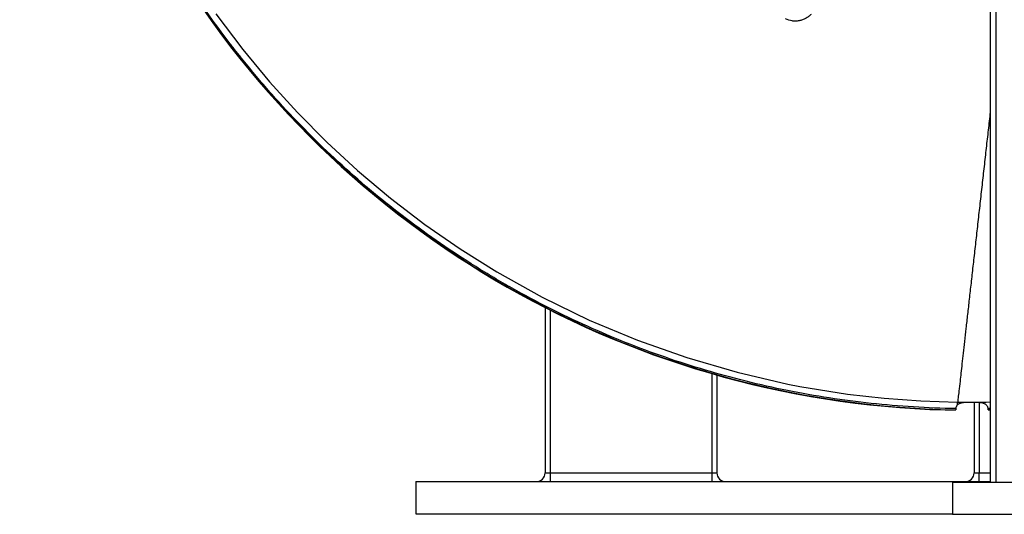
# Model space of a CAD drawing. Header units: millimetres. Extents: x 1880 to 3530, y 1446 to 3560.
# Tile 1 of 20: x 1881 to 2798, y 1446 to 1906. Entities that reach past the tile are written whole.
import ezdxf

# ---------------------------------------------------------------- set-up
doc = ezdxf.new("R2010")
doc.units = ezdxf.units.MM
doc.header["$LTSCALE"] = 2

msp = doc.modelspace()

# ---------------------------------------------------------------- linework, layer by layer
at = {"color": 7, "linetype": 'Continuous', "lineweight": 25}
for p, q in [((2785.23, 2566.48), (2785.23, 1475.86)), ((2790.52, 2566.48), (2790.52, 1475.86)), ((2370.72, 1638.3), (2370.72, 1484.36)), ((2530.72, 1575.51), (2530.72, 1484.36)), ((2770.23, 1550.02), (2770.23, 1484.36)), ((2753.23, 1544.25), (2753.23, 1543.15)), ((2783.23, 1543.16), (2783.23, 1544.25)), ((2785.23, 1543.2), (2783.23, 1543.16)), ((2783.23, 1543.16), (2785.23, 1543.17)), ((2250.23, 1476.36), (2250.23, 1446.36)), ((2250.23, 1476.36), (2785.23, 1476.36)), ((2370.72, 1484.36), (2375.52, 1484.36)), ((2375.52, 1484.36), (2525.92, 1484.36)), ((2375.52, 1484.36), (2375.52, 1476.36)), ((2525.92, 1484.36), (2525.92, 1476.36)), ((2525.92, 1484.36), (2530.72, 1484.36)), ((2770.23, 1484.36), (2775.03, 1484.36)), ((2775.03, 1476.36), (2775.03, 1484.36)), ((2750.23, 1475.86), (2750.23, 1445.86)), ((2750.23, 1475.86), (2950.23, 1475.86)), ((2250.23, 1446.36), (2750.23, 1446.36)), ((2750.23, 1445.86), (2950.23, 1445.86))]:
    msp.add_line(p, q, dxfattribs=at)
at = {"color": 8, "linetype": 'Continuous', "lineweight": 25}
for p, q in [((2375.52, 1635.86), (2375.52, 1484.36)), ((2525.92, 1576.88), (2525.92, 1484.36)), ((2775.03, 1549.69), (2775.03, 1484.36)), ((2785.23, 1544.3), (2783.23, 1544.25)), ((2775.03, 1484.36), (2785.23, 1484.36))]:
    msp.add_line(p, q, dxfattribs=at)
at = {"color": 7, "linetype": 'Continuous', "lineweight": 25, "flags": 128}
msp.add_lwpolyline([(2064.17, 1911.87), (2089.23, 1878.51), (2113.98, 1848.62), (2140.07, 1819.84), (2167.42, 1792.26), (2195.95, 1765.96), (2226.68, 1740.15), (2258.61, 1715.76), (2291.63, 1692.87), (2325.63, 1671.56), (2368.02, 1647.96), (2411.81, 1626.73), (2456.79, 1607.95), (2502.75, 1591.7), (2549.47, 1578.06), (2596.73, 1567.11), (2607.83, 1564.95), (2652.47, 1557.77), (2686.51, 1553.89), (2720.69, 1551.36), (2754.92, 1550.19), (2754.92, 1550.19), (2754.92, 1550.19)], dxfattribs=at)
at = {"color": 7, "linetype": 'Continuous', "lineweight": 25}
for centre, radius, start, end in [((2767.77, 2414.88), 872.2, 210.37115, 268.38756), ((2767.77, 2414.88), 871.85, 210.37115, 269.04426), ((2362.72, 1484.36), 8, 270, 0), ((2538.72, 1484.36), 8, 180, 270), ((2762.23, 1484.36), 8, 270, 0)]:
    msp.add_arc(centre, radius, start, end, dxfattribs=at)
for points, knots in [([(2753.23, 1544.25), (2726.83, 1544.68), (2700.56, 1546.31), (2648.27, 1551.92), (2622.26, 1555.91), (2583.42, 1563.7), (2570.58, 1566.58), (2545.12, 1572.9), (2532.5, 1576.34), (2494.95, 1587.49), (2470.34, 1596.02), (2421.95, 1615.25), (2398.17, 1625.94), (2363.15, 1643.64), (2351.58, 1649.82), (2334.39, 1659.51), (2328.69, 1662.81), (2317.34, 1669.55), (2311.71, 1672.98), (2283.83, 1690.41), (2262.31, 1705.25), (2220.81, 1736.7), (2200.83, 1753.3), (2162.41, 1788.26), (2143.96, 1806.61), (2117.45, 1835.47), (2108.81, 1845.31), (2096.15, 1860.41), (2091.98, 1865.5), (2085.79, 1873.22), (2083.74, 1875.81), (2079.68, 1881.01), (2077.67, 1883.62), (2059.68, 1907.15), (2044.76, 1928.64), (2027.4, 1956.19), (2023.99, 1961.73), (2017.31, 1972.89), (2014.03, 1978.5), (2004.36, 1995.42), (1998.15, 2006.83), (1980.18, 2041.4), (1969.11, 2064.93), (1948.81, 2112.97), (1939.58, 2137.47), (1929.22, 2168.73), (1927.21, 2175.01), (1923.33, 2187.56), (1921.45, 2193.85), (1916.02, 2212.75), (1912.66, 2225.38), (1903.34, 2263.41), (1898.17, 2288.91), (1889.85, 2340.21), (1886.72, 2366.02), (1882.51, 2417.93), (1881.43, 2444.04), (1881.41, 2476.88), (1881.47, 2483.46), (1881.72, 2496.63), (1881.92, 2503.21), (1882.7, 2522.91), (1883.48, 2536), (1886.59, 2575.1), (1889.68, 2600.97), (1897.88, 2652.33), (1902.98, 2677.81), (1915.22, 2728.4), (1922.37, 2753.49), (1934.65, 2790.83), (1939.01, 2803.22), (1948.25, 2827.91), (1953.11, 2840.13), (1968.35, 2876.38), (1979.41, 2900.01), (2003.32, 2946.25), (2016.16, 2968.86), (2043.62, 3013.03), (2058.25, 3034.6), (2081.55, 3066.15), (2089.55, 3076.54), (2101.89, 3091.92), (2106.06, 3097.01), (2114.52, 3107.12), (2118.79, 3112.13), (2140.37, 3136.9), (2158.33, 3155.9), (2195.6, 3192.33), (2214.9, 3209.76), (2254.84, 3243.05), (2275.47, 3258.92), (2307.44, 3281.53), (2318.27, 3288.87), (2334.76, 3299.57), (2340.31, 3303.09), (2351.48, 3310.02), (2357.11, 3313.44), (2374.11, 3323.53), (2385.58, 3330.03), (2402.98, 3339.42), (2408.81, 3342.49), (2416.14, 3346.26), (2417.61, 3347.01), (2420.52, 3348.54), (2421.97, 3349.33), (2426.29, 3351.74), (2429.13, 3353.42), (2431.92, 3355.16)], [0, 0, 0, 0, 0.03125, 0.03125, 0.0625, 0.0625, 0.078125, 0.078125, 0.09375, 0.09375, 0.125, 0.125, 0.15625, 0.15625, 0.171875, 0.171875, 0.179687, 0.179687, 0.1875, 0.1875, 0.21875, 0.21875, 0.25, 0.25, 0.28125, 0.28125, 0.296875, 0.296875, 0.304687, 0.304687, 0.308594, 0.308594, 0.3125, 0.3125, 0.34375, 0.34375, 0.351562, 0.351562, 0.359375, 0.359375, 0.375, 0.375, 0.40625, 0.40625, 0.4375, 0.4375, 0.445312, 0.445312, 0.453125, 0.453125, 0.46875, 0.46875, 0.5, 0.5, 0.53125, 0.53125, 0.5625, 0.5625, 0.570312, 0.570312, 0.578125, 0.578125, 0.59375, 0.59375, 0.625, 0.625, 0.65625, 0.65625, 0.6875, 0.6875, 0.703125, 0.703125, 0.71875, 0.71875, 0.75, 0.75, 0.78125, 0.78125, 0.8125, 0.8125, 0.828125, 0.828125, 0.835937, 0.835937, 0.84375, 0.84375, 0.875, 0.875, 0.90625, 0.90625, 0.9375, 0.9375, 0.953125, 0.953125, 0.960938, 0.960938, 0.96875, 0.96875, 0.984375, 0.984375, 0.992188, 0.992188, 0.994141, 0.994141, 0.996094, 0.996094, 1, 1, 1, 1]), ([(2618.47, 1911.31), (2617.71, 1910.54), (2616.89, 1909.83), (2615.16, 1908.54), (2614.23, 1907.95), (2612.33, 1906.94), (2611.35, 1906.51), (2609.83, 1905.97), (2609.31, 1905.81), (2608.27, 1905.53), (2607.74, 1905.41), (2606.14, 1905.12), (2605.06, 1905.01), (2602.91, 1904.96), (2601.82, 1905.02), (2598.57, 1905.48), (2596.49, 1906.12), (2594.53, 1907.13)], [0, 0, 0, 0, 0.125, 0.125, 0.25, 0.25, 0.375, 0.375, 0.4375, 0.4375, 0.5, 0.5, 0.625, 0.625, 0.75, 0.75, 1, 1, 1, 1]), ([(2785.23, 1820.39), (2784.91, 1817.54), (2783.98, 1809.24), (2782.4, 1795.17), (2780.5, 1778.25), (2778.58, 1761.08), (2776.64, 1743.83), (2774.71, 1726.61), (2772.8, 1709.58), (2770.93, 1692.87), (2769.1, 1676.62), (2767.35, 1660.98), (2765.68, 1646.06), (2764.1, 1631.99), (2762.63, 1618.86), (2761.27, 1606.75), (2760.03, 1595.74), (2758.93, 1585.88), (2757.95, 1577.18), (2756.97, 1568.46), (2756.07, 1560.45), (2755.46, 1554.97), (2755.1, 1551.78), (2754.98, 1550.72), (2754.92, 1550.19)], [0, 0, 0, 0, 0.023362, 0.068019, 0.113261, 0.159025, 0.205237, 0.251819, 0.298682, 0.345733, 0.392877, 0.440012, 0.487044, 0.533875, 0.580408, 0.626566, 0.672266, 0.717427, 0.762001, 0.805935, 0.870497, 0.933413, 0.966967, 1, 1, 1, 1]), ([(2754.89, 1547.75), (2754.9, 1548.42), (2754.91, 1548.99), (2754.92, 1549.83), (2754.92, 1550.1), (2754.92, 1550.19)], [0, 0, 0, 0, 0.5, 0.5, 1, 1, 1, 1]), ([(2783.23, 1544.25), (2783.23, 1544.6), (2783.19, 1544.95), (2783.03, 1545.61), (2782.92, 1545.93), (2782.62, 1546.53), (2782.44, 1546.81), (2782.04, 1547.31), (2781.82, 1547.53), (2781.35, 1547.94), (2781.09, 1548.12), (2780.57, 1548.45), (2780.29, 1548.59), (2779.44, 1548.98), (2778.84, 1549.17), (2776.99, 1549.64), (2775.69, 1549.79), (2773.69, 1549.93), (2773.01, 1549.96), (2771.66, 1550.01), (2770.98, 1550.02), (2768.93, 1550.05), (2767.56, 1550.05), (2765.5, 1550.02), (2764.81, 1550.01), (2763.45, 1549.96), (2762.78, 1549.93), (2761.46, 1549.84), (2760.8, 1549.78), (2759.51, 1549.6), (2758.87, 1549.49), (2757.63, 1549.18), (2757.03, 1548.98), (2755.89, 1548.47), (2755.36, 1548.15), (2754.89, 1547.75)], [0, 0, 0, 0, 0.03125, 0.03125, 0.0625, 0.0625, 0.09375, 0.09375, 0.125, 0.125, 0.15625, 0.15625, 0.1875, 0.1875, 0.25, 0.25, 0.375, 0.375, 0.4375, 0.4375, 0.5, 0.5, 0.625, 0.625, 0.6875, 0.6875, 0.75, 0.75, 0.8125, 0.8125, 0.875, 0.875, 0.9375, 0.9375, 1, 1, 1, 1]), ([(2743.23, 1543.02), (2743.23, 1543.06), (2743.46, 1543.08), (2744.12, 1543.11), (2744.39, 1543.12), (2745.06, 1543.14), (2745.44, 1543.14), (2746.3, 1543.15), (2746.77, 1543.15), (2747.83, 1543.16), (2748.4, 1543.16), (2750.27, 1543.16), (2751.67, 1543.15), (2753.23, 1543.15)], [0, 0, 0, 0, 0.25, 0.25, 0.375, 0.375, 0.5, 0.5, 0.625, 0.625, 0.75, 0.75, 1, 1, 1, 1]), ([(2754.89, 1547.75), (2754.65, 1547.54), (2754.43, 1547.32), (2754.02, 1546.82), (2753.84, 1546.54), (2753.55, 1545.95), (2753.43, 1545.63), (2753.27, 1544.96), (2753.23, 1544.61), (2753.23, 1544.25)], [0, 0, 0, 0, 0.25, 0.25, 0.5, 0.5, 0.75, 0.75, 1, 1, 1, 1])]:
    msp.add_open_spline(points, degree=3, knots=knots, dxfattribs=at)
at = {"color": 8, "linetype": 'Continuous', "lineweight": 25}
msp.add_open_spline([(2754.92, 1550.19), (2754.92, 1550.19), (2765.03, 1550.03), (2775.13, 1550.26), (2785.23, 1550.48)], degree=3, knots=[0, 0, 0, 0, 0.000004, 1, 1, 1, 1], dxfattribs=at)

doc.saveas('drawing.dxf')
